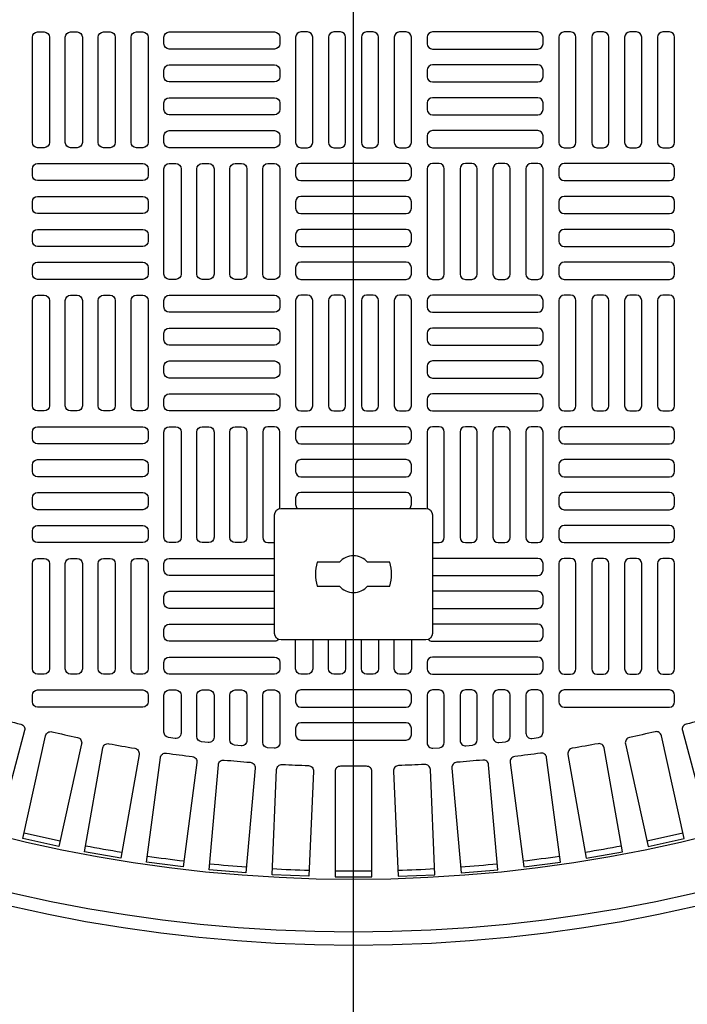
# Model space of a CAD drawing. Extents: x -169 to 7270, y -140 to 2984.
# Tile 64 of 256: x 254 to 264, y 941 to 955. Entities that reach past the tile are written whole.
import ezdxf

# ---------------------------------------------------------------- set-up
doc = ezdxf.new("R2010")
doc.units = 0
doc.header["$MEASUREMENT"] = 0
doc.layers.get('0').update_dxf_attribs({"color": 255, "linetype": 'CONTINUOUS'})
doc.layers.add('TANK-MANHOLE-COVER-40', color=2, linetype='CONTINUOUS')
doc.layers.add('TANK-MANHOLE-COVER-HATCH-40', color=252, linetype='CONTINUOUS')

msp = doc.modelspace()

# ---------------------------------------------------------------- linework, layer by layer
msp.add_line((258.76906, 877.14028), (258.76906, 964.04846))
at = {"layer": 'TANK-MANHOLE-COVER-40', "color": 2, "linetype": 'Continuous', "flags": 128}
for points in [[(257.68639, 945.9776, -0.41421356), (257.58796, 946.07602), (257.58796, 947.84767, -0.41421356), (257.68639, 947.9461), (259.85174, 947.9461, -0.41421356), (259.95016, 947.84767), (259.95016, 946.07602, -0.41421356), (259.85174, 945.9776)], [(258.55796, 946.78468, 0.4662524), (258.98016, 946.78468), (259.31174, 946.78468, 0.15910028), (259.31174, 947.13901), (258.98016, 947.13901, 0.4662524), (258.55796, 947.13901), (258.22638, 947.13901, 0.15910028), (258.22638, 946.78468)]]:
    msp.add_lwpolyline(points, format="xyb", close=True, dxfattribs=at)
at = {"layer": 'TANK-MANHOLE-COVER-40', "color": 4, "linetype": 'Continuous'}
msp.add_circle((258.76906, 964.04846), 22.63902, dxfattribs=at)
at = {"layer": 'TANK-MANHOLE-COVER-40', "color": 1, "linetype": 'Continuous'}
msp.add_circle((258.76906, 964.04846), 22.44094, dxfattribs=at)
at = {"layer": 'TANK-MANHOLE-COVER-40', "color": 2, "linetype": 'Continuous'}
msp.add_circle((258.76906, 964.04846), 21.65354, dxfattribs=at)
at = {"layer": 'TANK-MANHOLE-COVER-HATCH-40', "linetype": 'Continuous', "flags": 128}
for points in [[(254.14308, 955.07208, -0.41421356), (254.22182, 954.99334), (254.22182, 953.41854, -0.41421356), (254.14308, 953.3398), (254.04465, 953.3398, -0.41421356), (253.96591, 953.41854), (253.96591, 954.99334, -0.41421356), (254.04465, 955.07208)], [(254.6352, 955.07208, -0.41421356), (254.71394, 954.99334), (254.71394, 953.41854, -0.41421356), (254.6352, 953.3398), (254.53678, 953.3398, -0.41421356), (254.45804, 953.41854), (254.45804, 954.99334, -0.41421356), (254.53678, 955.07208)], [(255.12733, 955.07208, -0.41421356), (255.20607, 954.99334), (255.20607, 953.41854, -0.41421356), (255.12733, 953.3398), (255.0289, 953.3398, -0.41421356), (254.95016, 953.41854), (254.95016, 954.99334, -0.41421356), (255.0289, 955.07208)], [(255.61946, 955.07208, -0.41421356), (255.6982, 954.99334), (255.6982, 953.41854, -0.41421356), (255.61946, 953.3398), (255.52103, 953.3398, -0.41421356), (255.44229, 953.41854), (255.44229, 954.99334, -0.41421356), (255.52103, 955.07208)], [(255.93442, 954.99334, -0.41421356), (256.01316, 955.07208), (257.58796, 955.07208, -0.41421356), (257.6667, 954.99334), (257.6667, 954.89492, -0.41421356), (257.58796, 954.81618), (256.01316, 954.81618, -0.41421356), (255.93442, 954.89492)], [(257.98166, 955.07208, 0.41421356), (257.90292, 954.99334), (257.90292, 953.41854, 0.41421356), (257.98166, 953.3398), (258.08009, 953.3398, 0.41421356), (258.15883, 953.41854), (258.15883, 954.99334, 0.41421356), (258.08009, 955.07208)], [(258.47379, 955.07208, 0.41421356), (258.39505, 954.99334), (258.39505, 953.41854, 0.41421356), (258.47379, 953.3398), (258.57221, 953.3398, 0.41421356), (258.65095, 953.41854), (258.65095, 954.99334, 0.41421356), (258.57221, 955.07208)], [(258.96591, 955.07208, 0.41421356), (258.88717, 954.99334), (258.88717, 953.41854, 0.41421356), (258.96591, 953.3398), (259.06434, 953.3398, 0.41421356), (259.14308, 953.41854), (259.14308, 954.99334, 0.41421356), (259.06434, 955.07208)], [(259.45804, 955.07208, 0.41421356), (259.3793, 954.99334), (259.3793, 953.41854, 0.41421356), (259.45804, 953.3398), (259.55646, 953.3398, 0.41421356), (259.6352, 953.41854), (259.6352, 954.99334, 0.41421356), (259.55646, 955.07208)], [(261.60371, 954.99334, 0.41421356), (261.52497, 955.07208), (259.95016, 955.07208, 0.41421356), (259.87142, 954.99334), (259.87142, 954.89492, 0.41421356), (259.95016, 954.81618), (261.52497, 954.81618, 0.41421356), (261.60371, 954.89492)], [(261.91867, 955.07208, 0.41421356), (261.83993, 954.99334), (261.83993, 953.41854, 0.41421356), (261.91867, 953.3398), (262.01709, 953.3398, 0.41421356), (262.09583, 953.41854), (262.09583, 954.99334, 0.41421356), (262.01709, 955.07208)], [(262.41079, 955.07208, 0.41421356), (262.33205, 954.99334), (262.33205, 953.41854, 0.41421356), (262.41079, 953.3398), (262.50922, 953.3398, 0.41421356), (262.58796, 953.41854), (262.58796, 954.99334, 0.41421356), (262.50922, 955.07208)], [(262.90292, 955.07208, 0.41421356), (262.82418, 954.99334), (262.82418, 953.41854, 0.41421356), (262.90292, 953.3398), (263.00135, 953.3398, 0.41421356), (263.08009, 953.41854), (263.08009, 954.99334, 0.41421356), (263.00135, 955.07208)], [(263.39505, 955.07208, 0.41421356), (263.31631, 954.99334), (263.31631, 953.41854, 0.41421356), (263.39505, 953.3398), (263.49347, 953.3398, 0.41421356), (263.57221, 953.41854), (263.57221, 954.99334, 0.41421356), (263.49347, 955.07208)], [(255.93442, 954.50122, -0.41421356), (256.01316, 954.57996), (257.58796, 954.57996, -0.41421356), (257.6667, 954.50122), (257.6667, 954.40279, -0.41421356), (257.58796, 954.32405), (256.01316, 954.32405, -0.41421356), (255.93442, 954.40279)], [(261.60371, 954.50122, 0.41421356), (261.52497, 954.57996), (259.95016, 954.57996, 0.41421356), (259.87142, 954.50122), (259.87142, 954.40279, 0.41421356), (259.95016, 954.32405), (261.52497, 954.32405, 0.41421356), (261.60371, 954.40279)], [(255.93442, 954.00909, -0.41421356), (256.01316, 954.08783), (257.58796, 954.08783, -0.41421356), (257.6667, 954.00909), (257.6667, 953.91067, -0.41421356), (257.58796, 953.83193), (256.01316, 953.83193, -0.41421356), (255.93442, 953.91067)], [(261.60371, 954.00909, 0.41421356), (261.52497, 954.08783), (259.95016, 954.08783, 0.41421356), (259.87142, 954.00909), (259.87142, 953.91067, 0.41421356), (259.95016, 953.83193), (261.52497, 953.83193, 0.41421356), (261.60371, 953.91067)], [(255.93442, 953.51697, -0.41421356), (256.01316, 953.59571), (257.58796, 953.59571, -0.41421356), (257.6667, 953.51697), (257.6667, 953.41854, -0.41421356), (257.58796, 953.3398), (256.01316, 953.3398, -0.41421356), (255.93442, 953.41854)], [(261.60371, 953.51697, 0.41421356), (261.52497, 953.59571), (259.95016, 953.59571, 0.41421356), (259.87142, 953.51697), (259.87142, 953.41854, 0.41421356), (259.95016, 953.3398), (261.52497, 953.3398, 0.41421356), (261.60371, 953.41854)], [(255.6982, 952.92641, -0.41421356), (255.61946, 952.84767), (254.04465, 952.84767, -0.41421356), (253.96591, 952.92641), (253.96591, 953.02484, -0.41421356), (254.04465, 953.10358), (255.61946, 953.10358, -0.41421356), (255.6982, 953.02484)], [(256.11158, 953.10358, -0.41421356), (256.19032, 953.02484), (256.19032, 951.45004, -0.41421356), (256.11158, 951.3713), (256.01316, 951.3713, -0.41421356), (255.93442, 951.45004), (255.93442, 953.02484, -0.41421356), (256.01316, 953.10358)], [(256.60371, 953.10358, -0.41421356), (256.68245, 953.02484), (256.68245, 951.45004, -0.41421356), (256.60371, 951.3713), (256.50528, 951.3713, -0.41421356), (256.42654, 951.45004), (256.42654, 953.02484, -0.41421356), (256.50528, 953.10358)], [(257.09583, 953.10358, -0.41421356), (257.17457, 953.02484), (257.17457, 951.45004, -0.41421356), (257.09583, 951.3713), (256.99741, 951.3713, -0.41421356), (256.91867, 951.45004), (256.91867, 953.02484, -0.41421356), (256.99741, 953.10358)], [(257.58796, 953.10358, -0.41421356), (257.6667, 953.02484), (257.6667, 951.45004, -0.41421356), (257.58796, 951.3713), (257.48953, 951.3713, -0.41421356), (257.41079, 951.45004), (257.41079, 953.02484, -0.41421356), (257.48953, 953.10358)], [(257.90292, 952.92641, 0.41421356), (257.98166, 952.84767), (259.55646, 952.84767, 0.41421356), (259.6352, 952.92641), (259.6352, 953.02484, 0.41421356), (259.55646, 953.10358), (257.98166, 953.10358, 0.41421356), (257.90292, 953.02484)], [(259.95016, 953.10358, 0.41421356), (259.87142, 953.02484), (259.87142, 951.45004, 0.41421356), (259.95016, 951.3713), (260.04859, 951.3713, 0.41421356), (260.12733, 951.45004), (260.12733, 953.02484, 0.41421356), (260.04859, 953.10358)], [(260.44229, 953.10358, 0.41421356), (260.36355, 953.02484), (260.36355, 951.45004, 0.41421356), (260.44229, 951.3713), (260.54072, 951.3713, 0.41421356), (260.61946, 951.45004), (260.61946, 953.02484, 0.41421356), (260.54072, 953.10358)], [(260.93442, 953.10358, 0.41421356), (260.85568, 953.02484), (260.85568, 951.45004, 0.41421356), (260.93442, 951.3713), (261.03284, 951.3713, 0.41421356), (261.11158, 951.45004), (261.11158, 953.02484, 0.41421356), (261.03284, 953.10358)], [(261.42654, 953.10358, 0.41421356), (261.3478, 953.02484), (261.3478, 951.45004, 0.41421356), (261.42654, 951.3713), (261.52497, 951.3713, 0.41421356), (261.60371, 951.45004), (261.60371, 953.02484, 0.41421356), (261.52497, 953.10358)], [(261.83993, 952.92641, 0.41421356), (261.91867, 952.84767), (263.49347, 952.84767, 0.41421356), (263.57221, 952.92641), (263.57221, 953.02484, 0.41421356), (263.49347, 953.10358), (261.91867, 953.10358, 0.41421356), (261.83993, 953.02484)], [(255.6982, 952.43429, -0.41421356), (255.61946, 952.35555), (254.04465, 952.35555, -0.41421356), (253.96591, 952.43429), (253.96591, 952.53271, -0.41421356), (254.04465, 952.61145), (255.61946, 952.61145, -0.41421356), (255.6982, 952.53271)], [(257.90292, 952.43429, 0.41421356), (257.98166, 952.35555), (259.55646, 952.35555, 0.41421356), (259.6352, 952.43429), (259.6352, 952.53271, 0.41421356), (259.55646, 952.61145), (257.98166, 952.61145, 0.41421356), (257.90292, 952.53271)], [(261.83993, 952.43429, 0.41421356), (261.91867, 952.35555), (263.49347, 952.35555, 0.41421356), (263.57221, 952.43429), (263.57221, 952.53271, 0.41421356), (263.49347, 952.61145), (261.91867, 952.61145, 0.41421356), (261.83993, 952.53271)], [(255.6982, 951.94216, -0.41421356), (255.61946, 951.86342), (254.04465, 951.86342, -0.41421356), (253.96591, 951.94216), (253.96591, 952.04059, -0.41421356), (254.04465, 952.11933), (255.61946, 952.11933, -0.41421356), (255.6982, 952.04059)], [(257.90292, 951.94216, 0.41421356), (257.98166, 951.86342), (259.55646, 951.86342, 0.41421356), (259.6352, 951.94216), (259.6352, 952.04059, 0.41421356), (259.55646, 952.11933), (257.98166, 952.11933, 0.41421356), (257.90292, 952.04059)], [(261.83993, 951.94216, 0.41421356), (261.91867, 951.86342), (263.49347, 951.86342, 0.41421356), (263.57221, 951.94216), (263.57221, 952.04059, 0.41421356), (263.49347, 952.11933), (261.91867, 952.11933, 0.41421356), (261.83993, 952.04059)], [(255.6982, 951.45004, -0.41421356), (255.61946, 951.3713), (254.04465, 951.3713, -0.41421356), (253.96591, 951.45004), (253.96591, 951.54846, -0.41421356), (254.04465, 951.6272), (255.61946, 951.6272, -0.41421356), (255.6982, 951.54846)], [(257.90292, 951.45004, 0.41421356), (257.98166, 951.3713), (259.55646, 951.3713, 0.41421356), (259.6352, 951.45004), (259.6352, 951.54846, 0.41421356), (259.55646, 951.6272), (257.98166, 951.6272, 0.41421356), (257.90292, 951.54846)], [(261.83993, 951.45004, 0.41421356), (261.91867, 951.3713), (263.49347, 951.3713, 0.41421356), (263.57221, 951.45004), (263.57221, 951.54846, 0.41421356), (263.49347, 951.6272), (261.91867, 951.6272, 0.41421356), (261.83993, 951.54846)], [(254.14308, 951.13508, -0.41421356), (254.22182, 951.05634), (254.22182, 949.48153, -0.41421356), (254.14308, 949.40279), (254.04465, 949.40279, -0.41421356), (253.96591, 949.48153), (253.96591, 951.05634, -0.41421356), (254.04465, 951.13508)], [(254.6352, 951.13508, -0.41421356), (254.71394, 951.05634), (254.71394, 949.48153, -0.41421356), (254.6352, 949.40279), (254.53678, 949.40279, -0.41421356), (254.45804, 949.48153), (254.45804, 951.05634, -0.41421356), (254.53678, 951.13508)], [(255.12733, 951.13508, -0.41421356), (255.20607, 951.05634), (255.20607, 949.48153, -0.41421356), (255.12733, 949.40279), (255.0289, 949.40279, -0.41421356), (254.95016, 949.48153), (254.95016, 951.05634, -0.41421356), (255.0289, 951.13508)], [(255.61946, 951.13508, -0.41421356), (255.6982, 951.05634), (255.6982, 949.48153, -0.41421356), (255.61946, 949.40279), (255.52103, 949.40279, -0.41421356), (255.44229, 949.48153), (255.44229, 951.05634, -0.41421356), (255.52103, 951.13508)], [(255.93442, 951.05634, -0.41421356), (256.01316, 951.13508), (257.58796, 951.13508, -0.41421356), (257.6667, 951.05634), (257.6667, 950.95791, -0.41421356), (257.58796, 950.87917), (256.01316, 950.87917, -0.41421356), (255.93442, 950.95791)], [(257.98166, 951.13508, 0.41421356), (257.90292, 951.05634), (257.90292, 949.48153, 0.41421356), (257.98166, 949.40279), (258.08009, 949.40279, 0.41421356), (258.15883, 949.48153), (258.15883, 951.05634, 0.41421356), (258.08009, 951.13508)], [(258.47379, 951.13508, 0.41421356), (258.39505, 951.05634), (258.39505, 949.48153, 0.41421356), (258.47379, 949.40279), (258.57221, 949.40279, 0.41421356), (258.65095, 949.48153), (258.65095, 951.05634, 0.41421356), (258.57221, 951.13508)], [(258.96591, 951.13508, 0.41421356), (258.88717, 951.05634), (258.88717, 949.48153, 0.41421356), (258.96591, 949.40279), (259.06434, 949.40279, 0.41421356), (259.14308, 949.48153), (259.14308, 951.05634, 0.41421356), (259.06434, 951.13508)], [(259.45804, 951.13508, 0.41421356), (259.3793, 951.05634), (259.3793, 949.48153, 0.41421356), (259.45804, 949.40279), (259.55646, 949.40279, 0.41421356), (259.6352, 949.48153), (259.6352, 951.05634, 0.41421356), (259.55646, 951.13508)], [(261.60371, 951.05634, 0.41421356), (261.52497, 951.13508), (259.95016, 951.13508, 0.41421356), (259.87142, 951.05634), (259.87142, 950.95791, 0.41421356), (259.95016, 950.87917), (261.52497, 950.87917, 0.41421356), (261.60371, 950.95791)], [(261.91867, 951.13508, 0.41421356), (261.83993, 951.05634), (261.83993, 949.48153, 0.41421356), (261.91867, 949.40279), (262.01709, 949.40279, 0.41421356), (262.09583, 949.48153), (262.09583, 951.05634, 0.41421356), (262.01709, 951.13508)], [(262.41079, 951.13508, 0.41421356), (262.33205, 951.05634), (262.33205, 949.48153, 0.41421356), (262.41079, 949.40279), (262.50922, 949.40279, 0.41421356), (262.58796, 949.48153), (262.58796, 951.05634, 0.41421356), (262.50922, 951.13508)], [(262.90292, 951.13508, 0.41421356), (262.82418, 951.05634), (262.82418, 949.48153, 0.41421356), (262.90292, 949.40279), (263.00135, 949.40279, 0.41421356), (263.08009, 949.48153), (263.08009, 951.05634, 0.41421356), (263.00135, 951.13508)], [(263.39505, 951.13508, 0.41421356), (263.31631, 951.05634), (263.31631, 949.48153, 0.41421356), (263.39505, 949.40279), (263.49347, 949.40279, 0.41421356), (263.57221, 949.48153), (263.57221, 951.05634, 0.41421356), (263.49347, 951.13508)], [(255.93442, 950.56421, -0.41421356), (256.01316, 950.64295), (257.58796, 950.64295, -0.41421356), (257.6667, 950.56421), (257.6667, 950.46578, -0.41421356), (257.58796, 950.38704), (256.01316, 950.38704, -0.41421356), (255.93442, 950.46578)], [(261.60371, 950.56421, 0.41421356), (261.52497, 950.64295), (259.95016, 950.64295, 0.41421356), (259.87142, 950.56421), (259.87142, 950.46578, 0.41421356), (259.95016, 950.38704), (261.52497, 950.38704, 0.41421356), (261.60371, 950.46578)], [(255.93442, 950.07208, -0.41421356), (256.01316, 950.15082), (257.58796, 950.15082, -0.41421356), (257.6667, 950.07208), (257.6667, 949.97366, -0.41421356), (257.58796, 949.89492), (256.01316, 949.89492, -0.41421356), (255.93442, 949.97366)], [(261.60371, 950.07208, 0.41421356), (261.52497, 950.15082), (259.95016, 950.15082, 0.41421356), (259.87142, 950.07208), (259.87142, 949.97366, 0.41421356), (259.95016, 949.89492), (261.52497, 949.89492, 0.41421356), (261.60371, 949.97366)], [(255.93442, 949.57996, -0.41421356), (256.01316, 949.6587), (257.58796, 949.6587, -0.41421356), (257.6667, 949.57996), (257.6667, 949.48153, -0.41421356), (257.58796, 949.40279), (256.01316, 949.40279, -0.41421356), (255.93442, 949.48153)], [(261.60371, 949.57996, 0.41421356), (261.52497, 949.6587), (259.95016, 949.6587, 0.41421356), (259.87142, 949.57996), (259.87142, 949.48153, 0.41421356), (259.95016, 949.40279), (261.52497, 949.40279, 0.41421356), (261.60371, 949.48153)], [(255.6982, 948.98941, -0.41421356), (255.61946, 948.91067), (254.04465, 948.91067, -0.41421356), (253.96591, 948.98941), (253.96591, 949.08783, -0.41421356), (254.04465, 949.16657), (255.61946, 949.16657, -0.41421356), (255.6982, 949.08783)], [(256.11158, 949.16657, -0.41421356), (256.19032, 949.08783), (256.19032, 947.51303, -0.41421356), (256.11158, 947.43429), (256.01316, 947.43429, -0.41421356), (255.93442, 947.51303), (255.93442, 949.08783, -0.41421356), (256.01316, 949.16657)], [(256.60371, 949.16657, -0.41421356), (256.68245, 949.08783), (256.68245, 947.51303, -0.41421356), (256.60371, 947.43429), (256.50528, 947.43429, -0.41421356), (256.42654, 947.51303), (256.42654, 949.08783, -0.41421356), (256.50528, 949.16657)], [(257.09583, 949.16657, -0.41421356), (257.17457, 949.08783), (257.17457, 947.51303, -0.41421356), (257.09583, 947.43429), (256.99741, 947.43429, -0.41421356), (256.91867, 947.51303), (256.91867, 949.08783, -0.41421356), (256.99741, 949.16657)], [(260.44229, 949.16657, 0.41421356), (260.36355, 949.08783), (260.36355, 947.51303, 0.41421356), (260.44229, 947.43429), (260.54072, 947.43429, 0.41421356), (260.61946, 947.51303), (260.61946, 949.08783, 0.41421356), (260.54072, 949.16657)], [(260.93442, 949.16657, 0.41421356), (260.85568, 949.08783), (260.85568, 947.51303, 0.41421356), (260.93442, 947.43429), (261.03284, 947.43429, 0.41421356), (261.11158, 947.51303), (261.11158, 949.08783, 0.41421356), (261.03284, 949.16657)], [(261.42654, 949.16657, 0.41421356), (261.3478, 949.08783), (261.3478, 947.51303, 0.41421356), (261.42654, 947.43429), (261.52497, 947.43429, 0.41421356), (261.60371, 947.51303), (261.60371, 949.08783, 0.41421356), (261.52497, 949.16657)], [(261.83993, 948.98941, 0.41421356), (261.91867, 948.91067), (263.49347, 948.91067, 0.41421356), (263.57221, 948.98941), (263.57221, 949.08783, 0.41421356), (263.49347, 949.16657), (261.91867, 949.16657, 0.41421356), (261.83993, 949.08783)], [(255.6982, 948.49728, -0.41421356), (255.61946, 948.41854), (254.04465, 948.41854, -0.41421356), (253.96591, 948.49728), (253.96591, 948.59571, -0.41421356), (254.04465, 948.67445), (255.61946, 948.67445, -0.41421356), (255.6982, 948.59571)], [(261.83993, 948.49728, 0.41421356), (261.91867, 948.41854), (263.49347, 948.41854, 0.41421356), (263.57221, 948.49728), (263.57221, 948.59571, 0.41421356), (263.49347, 948.67445), (261.91867, 948.67445, 0.41421356), (261.83993, 948.59571)], [(255.6982, 948.00515, -0.41421356), (255.61946, 947.92641), (254.04465, 947.92641, -0.41421356), (253.96591, 948.00515), (253.96591, 948.10358, -0.41421356), (254.04465, 948.18232), (255.61946, 948.18232, -0.41421356), (255.6982, 948.10358)], [(261.83993, 948.00515, 0.41421356), (261.91867, 947.92641), (263.49347, 947.92641, 0.41421356), (263.57221, 948.00515), (263.57221, 948.10358, 0.41421356), (263.49347, 948.18232), (261.91867, 948.18232, 0.41421356), (261.83993, 948.10358)], [(255.6982, 947.51303, -0.41421356), (255.61946, 947.43429), (254.04465, 947.43429, -0.41421356), (253.96591, 947.51303), (253.96591, 947.61145, -0.41421356), (254.04465, 947.69019), (255.61946, 947.69019, -0.41421356), (255.6982, 947.61145)], [(261.83993, 947.51303, 0.41421356), (261.91867, 947.43429), (263.49347, 947.43429, 0.41421356), (263.57221, 947.51303), (263.57221, 947.61145, 0.41421356), (263.49347, 947.69019), (261.91867, 947.69019, 0.41421356), (261.83993, 947.61145)], [(254.14308, 947.19807, -0.41421356), (254.22182, 947.11933), (254.22182, 945.54452, -0.41421356), (254.14308, 945.46578), (254.04465, 945.46578, -0.41421356), (253.96591, 945.54452), (253.96591, 947.11933, -0.41421356), (254.04465, 947.19807)], [(254.6352, 947.19807, -0.41421356), (254.71394, 947.11933), (254.71394, 945.54452, -0.41421356), (254.6352, 945.46578), (254.53678, 945.46578, -0.41421356), (254.45804, 945.54452), (254.45804, 947.11933, -0.41421356), (254.53678, 947.19807)], [(255.12733, 947.19807, -0.41421356), (255.20607, 947.11933), (255.20607, 945.54452, -0.41421356), (255.12733, 945.46578), (255.0289, 945.46578, -0.41421356), (254.95016, 945.54452), (254.95016, 947.11933, -0.41421356), (255.0289, 947.19807)], [(255.61946, 947.19807, -0.41421356), (255.6982, 947.11933), (255.6982, 945.54452, -0.41421356), (255.61946, 945.46578), (255.52103, 945.46578, -0.41421356), (255.44229, 945.54452), (255.44229, 947.11933, -0.41421356), (255.52103, 947.19807)], [(261.91867, 947.19807, 0.41421356), (261.83993, 947.11933), (261.83993, 945.54452, 0.41421356), (261.91867, 945.46578), (262.01709, 945.46578, 0.41421356), (262.09583, 945.54452), (262.09583, 947.11933, 0.41421356), (262.01709, 947.19807)], [(262.41079, 947.19807, 0.41421356), (262.33205, 947.11933), (262.33205, 945.54452, 0.41421356), (262.41079, 945.46578), (262.50922, 945.46578, 0.41421356), (262.58796, 945.54452), (262.58796, 947.11933, 0.41421356), (262.50922, 947.19807)], [(262.90292, 947.19807, 0.41421356), (262.82418, 947.11933), (262.82418, 945.54452, 0.41421356), (262.90292, 945.46578), (263.00135, 945.46578, 0.41421356), (263.08009, 945.54452), (263.08009, 947.11933, 0.41421356), (263.00135, 947.19807)], [(263.39505, 947.19807, 0.41421356), (263.31631, 947.11933), (263.31631, 945.54452, 0.41421356), (263.39505, 945.46578), (263.49347, 945.46578, 0.41421356), (263.57221, 945.54452), (263.57221, 947.11933, 0.41421356), (263.49347, 947.19807)], [(255.93442, 945.64295, -0.41421356), (256.01316, 945.72169), (257.58796, 945.72169, -0.41421356), (257.6667, 945.64295), (257.6667, 945.54452, -0.41421356), (257.58796, 945.46578), (256.01316, 945.46578, -0.41421356), (255.93442, 945.54452)], [(261.60371, 945.64295, 0.41421356), (261.52497, 945.72169), (259.95016, 945.72169, 0.41421356), (259.87142, 945.64295), (259.87142, 945.54452, 0.41421356), (259.95016, 945.46578), (261.52497, 945.46578, 0.41421356), (261.60371, 945.54452)]]:
    msp.add_lwpolyline(points, format="xyb", close=True, dxfattribs=at)
at = {"layer": 'TANK-MANHOLE-COVER-HATCH-40', "linetype": 'Continuous'}
for points in [[(257.6667, 947.94402), (257.6667, 949.08783), (257.6667, 949.08783, 0.41421356), (257.58796, 949.16657), (257.48953, 949.16657), (257.48953, 949.16657, 0.41421356), (257.41079, 949.08783), (257.41079, 947.51303), (257.41079, 947.51303, 0.41421356), (257.48953, 947.43429), (257.58796, 947.43429), (257.58796, 947.43429)], [(259.95016, 947.43429), (259.95016, 947.43429), (260.04859, 947.43429, 0.41421356), (260.12733, 947.51303), (260.12733, 947.51303), (260.12733, 949.08783, 0.41421356), (260.04859, 949.16657), (260.04859, 949.16657), (259.95016, 949.16657, 0.41421356), (259.87142, 949.08783), (259.87142, 949.08783), (259.87142, 947.94402)], [(259.60855, 947.9461, 0.21525044), (259.6352, 948.00515), (259.6352, 948.10358, 0.41421356), (259.55646, 948.18232), (257.98166, 948.18232, 0.41421356), (257.90292, 948.10358), (257.90292, 948.00515, 0.21525044), (257.92958, 947.9461)], [(257.58796, 946.94216), (256.01316, 946.94216, -0.41421356), (255.93442, 947.0209), (255.93442, 947.11933, -0.41421356), (256.01316, 947.19807), (257.58796, 947.19807)], [(259.95016, 946.94216), (261.52497, 946.94216, 0.41421356), (261.60371, 947.0209), (261.60371, 947.11933, 0.41421356), (261.52497, 947.19807), (259.95016, 947.19807)], [(257.58796, 946.45004), (256.01316, 946.45004, -0.41421356), (255.93442, 946.52878), (255.93442, 946.6272, -0.41421356), (256.01316, 946.70594), (257.58796, 946.70594)], [(259.95016, 946.45004), (261.52497, 946.45004, 0.41421356), (261.60371, 946.52878), (261.60371, 946.6272, 0.41421356), (261.52497, 946.70594), (259.95016, 946.70594)], [(257.64778, 945.98545, -0.21912867), (257.58796, 945.95791), (256.01316, 945.95791), (256.01316, 945.95791, -0.41421356), (255.93442, 946.03665), (255.93442, 946.13508), (255.93442, 946.13508, -0.41421356), (256.01316, 946.21382), (257.58796, 946.21382), (257.58796, 946.21382)], [(259.89034, 945.98545, 0.21912867), (259.95016, 945.95791), (261.52497, 945.95791), (261.52497, 945.95791, 0.41421356), (261.60371, 946.03665), (261.60371, 946.13508), (261.60371, 946.13508, 0.41421356), (261.52497, 946.21382), (259.95016, 946.21382), (259.95016, 946.21382)], [(258.15883, 945.9776), (258.15883, 945.54452, -0.41421356), (258.08009, 945.46578), (257.98166, 945.46578, -0.41421356), (257.90292, 945.54452), (257.90292, 945.9776)], [(258.65095, 945.9776), (258.65095, 945.54452, -0.41421356), (258.57221, 945.46578), (258.47379, 945.46578, -0.41421356), (258.39505, 945.54452), (258.39505, 945.9776)], [(259.14308, 945.9776), (259.14308, 945.54452, -0.41421356), (259.06434, 945.46578), (258.96591, 945.46578, -0.41421356), (258.88717, 945.54452), (258.88717, 945.9776)], [(259.6352, 945.9776), (259.6352, 945.54452, -0.41421356), (259.55646, 945.46578), (259.45804, 945.46578, -0.41421356), (259.3793, 945.54452), (259.3793, 945.9776)], [(253.41372, 944.81965, 0.00491171), (253.79252, 944.71816, -0.41709369), (253.84894, 944.62152), (253.4411, 943.09945), (252.9087, 943.2421), (253.31654, 944.76418, -0.41709369), (253.41372, 944.81965)], [(264.1244, 944.81965, -0.00491171), (263.74561, 944.71816, 0.41709369), (263.68918, 944.62152), (264.09702, 943.09945), (264.62942, 943.2421), (264.22158, 944.76418, 0.41709369), (264.1244, 944.81965)], [(254.25757, 944.60436, 0.00491171), (254.64043, 944.51948, -0.41709369), (254.70102, 944.4254), (254.35996, 942.88698), (253.82184, 943.00628), (254.1629, 944.5447, -0.41709369), (254.25757, 944.60436)], [(263.28055, 944.60436, -0.00491171), (262.8977, 944.51948, 0.41709369), (262.83711, 944.4254), (263.17817, 942.88698), (263.71628, 943.00628), (263.37522, 944.5447, 0.41709369), (263.28055, 944.60436)], [(255.11, 944.42608, 0.00491171), (255.4962, 944.35798, -0.41709369), (255.56083, 944.26663), (255.2872, 942.7148), (254.7444, 942.81051), (255.01803, 944.36234, -0.41709369), (255.11, 944.42608)], [(262.42812, 944.42608, -0.00491171), (262.04192, 944.35798, 0.41709369), (261.97729, 944.26663), (262.25092, 942.7148), (262.79373, 942.81051), (262.5201, 944.36234, 0.41709369), (262.42812, 944.42608)], [(255.9694, 944.28515, 0.00491171), (256.3582, 944.23396, -0.41709369), (256.42676, 944.14552), (256.22108, 942.58323), (255.67461, 942.65517), (255.88029, 944.21746, -0.41709369), (255.9694, 944.28515)], [(261.56872, 944.28515, -0.00491171), (261.17992, 944.23396, 0.41709369), (261.11137, 944.14552), (261.31705, 942.58323), (261.86351, 942.65517), (261.65783, 944.21746, 0.41709369), (261.56872, 944.28515)], [(256.83413, 944.18184, 0.00491171), (257.22479, 944.14766, -0.41709369), (257.29714, 944.06229), (257.1598, 942.49252), (256.61072, 942.54056), (256.74806, 944.11033, -0.41709369), (256.83413, 944.18184)], [(260.70399, 944.18184, -0.00491171), (260.31333, 944.14766, 0.41709369), (260.24098, 944.06229), (260.37832, 942.49252), (260.9274, 942.54056), (260.79007, 944.11033, 0.41709369), (260.70399, 944.18184)], [(257.70254, 944.11634, 0.00491171), (258.09432, 944.09924, -0.41709369), (258.17033, 944.01711), (258.10159, 942.44284), (257.55094, 942.46688), (257.61967, 944.04115, -0.41709369), (257.70254, 944.11634)], [(258.96514, 944.08879, -0.00491171), (258.57299, 944.08879, 0.41709369), (258.49347, 944.01006), (258.49347, 942.43429), (259.04465, 942.43429), (259.04465, 944.01006, 0.41709369), (258.96514, 944.08879)], [(259.83558, 944.11634, -0.00491171), (259.4438, 944.09924, 0.41709369), (259.3678, 944.01711), (259.43653, 942.44284), (259.98719, 942.46688), (259.91845, 944.04115, 0.41709369), (259.83558, 944.11634)]]:
    msp.add_lwpolyline(points, format="xyb", dxfattribs=at)
for points in [[(257.90292, 948.98941, 0.41421356), (257.98166, 948.91067), (259.55646, 948.91067, 0.41421356), (259.6352, 948.98941), (259.6352, 949.08783, 0.41421356), (259.55646, 949.16657), (257.98166, 949.16657, 0.41421356), (257.90292, 949.08783)], [(257.90292, 948.49728, 0.41421356), (257.98166, 948.41854), (259.55646, 948.41854, 0.41421356), (259.6352, 948.49728), (259.6352, 948.59571, 0.41421356), (259.55646, 948.67445), (257.98166, 948.67445, 0.41421356), (257.90292, 948.59571)], [(255.6982, 945.0524, -0.41421356), (255.61946, 944.97366), (254.04465, 944.97366, -0.41421356), (253.96591, 945.0524), (253.96591, 945.15082, -0.41421356), (254.04465, 945.22956), (255.61946, 945.22956, -0.41421356), (255.6982, 945.15082)], [(255.93442, 944.59739), (255.93442, 945.15082), (255.93442, 945.15082, -0.41421356), (256.01316, 945.22956), (256.11158, 945.22956), (256.11158, 945.22956, -0.41421356), (256.19032, 945.15082), (256.19032, 944.58375, -0.45513358), (256.10078, 944.50575), (256.00235, 944.51939, -0.37444426)], [(256.42654, 944.53399), (256.42654, 945.15082), (256.42654, 945.15082, -0.41421356), (256.50528, 945.22956), (256.60371, 945.22956), (256.60371, 945.22956, -0.41421356), (256.68245, 945.15082), (256.68245, 944.52287, -0.44756586), (256.59487, 944.44463), (256.49644, 944.45575, -0.38162971)], [(256.91867, 944.48318), (256.91867, 945.15082), (256.91867, 945.15082, -0.41421356), (256.99741, 945.22956), (257.09583, 945.22956), (257.09583, 945.22956, -0.41421356), (257.17457, 945.15082), (257.17457, 944.47455, -0.44006189), (257.08896, 944.39611), (256.99053, 944.40474, -0.3888292)], [(257.41079, 944.44485), (257.41079, 945.15082), (257.41079, 945.15082, -0.41421356), (257.48953, 945.22956), (257.58796, 945.22956), (257.58796, 945.22956, -0.41421356), (257.6667, 945.15082), (257.6667, 944.4387, -0.43261554), (257.58305, 944.36011), (257.48462, 944.36626, -0.39604796)], [(257.90292, 945.0524, 0.41421356), (257.98166, 944.97366), (259.55646, 944.97366, 0.41421356), (259.6352, 945.0524), (259.6352, 945.15082, 0.41421356), (259.55646, 945.22956), (257.98166, 945.22956, 0.41421356), (257.90292, 945.15082)], [(260.12733, 944.44485), (260.12733, 945.15082), (260.12733, 945.15082, 0.41421356), (260.04859, 945.22956), (259.95016, 945.22956), (259.95016, 945.22956, 0.41421356), (259.87142, 945.15082), (259.87142, 944.4387, 0.43261554), (259.95508, 944.36011), (260.0535, 944.36626, 0.39604796)], [(260.61946, 944.48318), (260.61946, 945.15082), (260.61946, 945.15082, 0.41421356), (260.54072, 945.22956), (260.44229, 945.22956), (260.44229, 945.22956, 0.41421356), (260.36355, 945.15082), (260.36355, 944.47455, 0.44006189), (260.44917, 944.39611), (260.54759, 944.40474, 0.3888292)], [(261.11158, 944.53399), (261.11158, 945.15082), (261.11158, 945.15082, 0.41421356), (261.03284, 945.22956), (260.93442, 945.22956), (260.93442, 945.22956, 0.41421356), (260.85568, 945.15082), (260.85568, 944.52287, 0.44756586), (260.94326, 944.44463), (261.04168, 944.45575, 0.38162971)], [(261.60371, 944.59739), (261.60371, 945.15082), (261.60371, 945.15082, 0.41421356), (261.52497, 945.22956), (261.42654, 945.22956), (261.42654, 945.22956, 0.41421356), (261.3478, 945.15082), (261.3478, 944.58375, 0.45513358), (261.43735, 944.50575), (261.53577, 944.51939, 0.37444426)], [(261.83993, 945.0524, 0.41421356), (261.91867, 944.97366), (263.49347, 944.97366, 0.41421356), (263.57221, 945.0524), (263.57221, 945.15082, 0.41421356), (263.49347, 945.22956), (261.91867, 945.22956, 0.41421356), (261.83993, 945.15082)], [(257.90292, 944.56027, 0.41421356), (257.98166, 944.48153), (259.55646, 944.48153, 0.41421356), (259.6352, 944.56027), (259.6352, 944.6587, 0.41421356), (259.55646, 944.73744), (257.98166, 944.73744, 0.41421356), (257.90292, 944.6587)]]:
    msp.add_lwpolyline(points, format="xyb", close=True, dxfattribs=at)
for start, end in [(256.766426, 258.233574), (281.766426, 283.233574), (259.266426, 260.733574), (279.266426, 280.733574), (261.766426, 263.233574), (276.766426, 278.233574), (264.266426, 265.733574), (266.766426, 268.233574), (269.266426, 270.733574), (271.766426, 273.233574), (274.266426, 275.733574)]:
    msp.add_arc((258.76906, 964.04846), 21.52559, start, end, dxfattribs=at)

doc.saveas('drawing.dxf')
